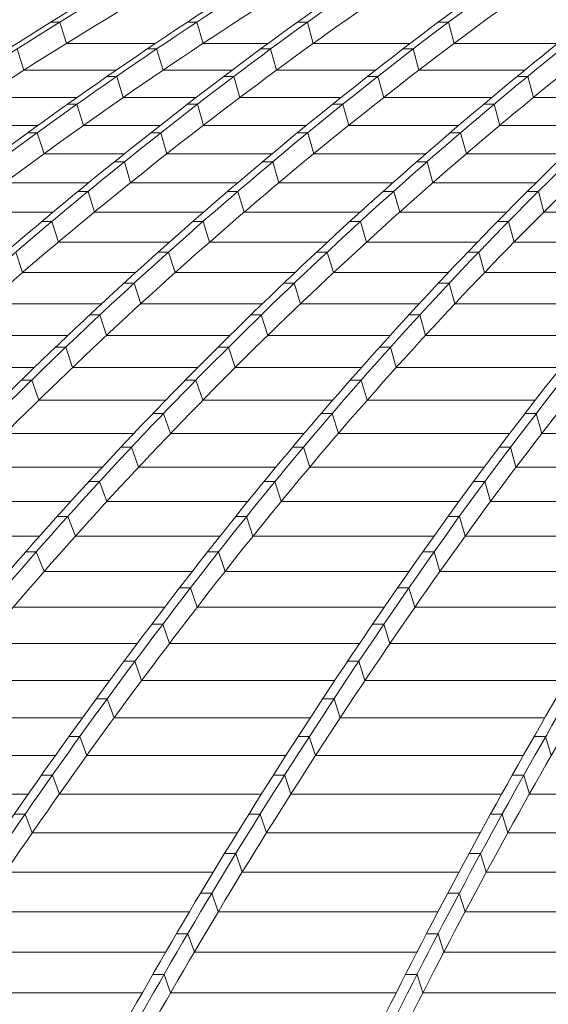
# Model space of a CAD drawing. Header units: millimetres. Extents: x 98865 to 469195, y -12752 to 43452.
# Tile 38 of 98: x 279148 to 280987, y 33197 to 36623. Entities that reach past the tile are written whole.
import ezdxf

# ---------------------------------------------------------------- set-up
doc = ezdxf.new("R2010")
doc.units = ezdxf.units.MM
doc.header["$LTSCALE"] = 0.05
doc.layers.get('0').update_dxf_attribs({"lineweight": 0})

# ---------------------------------------------------------------- blocks, each defined once
blk = doc.blocks.new('fjhhjhjj')
at = {"elevation": -8576.5}
for points in [[(46762.6, 15673.5, -0.18771), (62936.6, 24280.2)], [(62953.8, 24280.2, 0.039118), (59038.2, 23497.9, 0.036586), (55573.4, 22237.1, 0.039025), (52351.5, 20487.6, 0.039239), (49379.8, 18282.2, 0.036518), (46781.5, 15673.5)], [(62959.3, 24280.2, 0.039305), (59064, 23497.9, 0.0367), (55616.1, 22237.1, 0.036614), (52391.6, 20487.6, 0.036612), (49451.2, 18282.2, 0.036513), (46864.8, 15673.5)], [(62984.3, 24280.2, 0.039575), (59118, 23497.9, 0.036909), (55695.6, 22237.1, 0.036762), (52495.1, 20487.6, 0.036687), (49576.5, 18282.2, 0.01823), (48246.7, 17026.1, 0.018268), (47009.3, 15673.5)], [(62991.2, 24280.2, 0.039575), (59124.9, 23497.9, 0.036909), (55702.5, 22237.1, 0.036762), (52502, 20487.6, 0.036687), (49583.4, 18282.2, 0.03651), (47016.2, 15673.5)], [(63039.4, 24280.2, 0.040592), (59278.5, 23497.9, 0.037721), (55950.6, 22237.1, 0.038047), (52843.8, 20487.6, 0.037763), (50001.6, 18282.2, 0.036483), (47506, 15673.5)], [(63132.9, 24280.2, 0.040969), (59410, 23497.9, 0.037974), (56114.6, 22237.1, 0.037501), (53032.7, 20487.6, 0.037043), (50222.4, 18282.2, 0.036462), (47750.4, 15673.5)], [(63146.5, 24280.2, 0.040969), (59423.6, 23497.9, 0.037974), (56128.2, 22237.1, 0.037501), (53046.3, 20487.6, 0.037043), (50236, 18282.2, 0.036462), (47764, 15673.5)], [(63272.6, 24280.2, 0.041334), (59585.6, 23497.9, 0.038282), (56323.1, 22237.1, 0.037017), (53268, 20487.6, 0.036368), (50491, 18282.2, 0.036444), (48044.5, 15673.5)], [(63295, 24280.2, 0.042403), (59710.3, 23497.9, 0.039047), (56537.2, 22237.1, 0.038215), (53569.8, 20487.6, 0.037353), (50863.8, 18282.2, 0.036362), (48483.6, 15673.5)], [(63378.8, 24280.2, 0.043466), (59890.9, 23497.9, 0.039825), (56803.6, 22237.1, 0.038714), (53916.3, 20487.6, 0.037547), (51283.5, 18282.2, 0.036258), (48967.6, 15673.5)], [(63398.8, 24280.2, 0.043466), (59910.9, 23497.9, 0.039825), (56823.6, 22237.1, 0.038714), (53936.3, 20487.6, 0.037547), (51303.4, 18282.2, 0.036258), (48987.6, 15673.5)], [(63492.7, 24280.2, 0.044718), (60113.3, 23497.9, 0.040724), (57122, 22237.1, 0.039269), (54324.6, 20487.6, 0.037737), (51773.6, 18282.2, 0.036105), (49529.8, 15673.5)], [(63520.9, 24280.2, 0.046454), (60282.9, 23497.9, 0.041974), (57417.6, 22237.1, 0.039159), (54733.9, 20487.6, 0.037023), (52295.7, 18282.2, 0.035844), (50147.1, 15673.5)], [(63716, 24280.2, 0.047374), (60549.1, 23497.9, 0.042567), (57745.8, 22237.1, 0.040333), (55124.2, 20487.6, 0.038015), (52733.6, 18282.2, 0.035685), (50630.9, 15673.5)], [(63741.8, 24280.2, 0.047374), (60574.9, 23497.9, 0.042567), (57771.7, 22237.1, 0.040333), (55150.1, 20487.6, 0.038015), (52759.5, 18282.2, 0.035685), (50656.7, 15673.5)], [(63964.6, 24280.2, 0.048308), (60867.1, 23497.9, 0.043228), (58126.2, 22237.1, 0.039953), (55559.6, 20487.6, 0.037282), (53226.6, 18282.2, 0.035508), (51171.2, 15673.5)], [(64001.7, 24280.2, 0.050801), (61078.4, 23497.9, 0.044807), (58490.9, 22237.1, 0.041478), (56070.9, 20487.6, 0.038141), (53864.2, 18282.2, 0.034979), (51923.2, 15673.5)], [(64136.1, 24280.2, 0.05323), (61368.1, 23497.9, 0.046298), (58918, 22237.1, 0.042138), (56626.7, 20487.6, 0.038087), (54537.2, 18282.2, 0.03439), (52699.3, 15673.5)], [(64167.2, 24280.2, 0.053231), (61399.2, 23497.9, 0.046299), (58949.1, 22237.1, 0.042139), (56657.8, 20487.6, 0.038087), (54568.3, 18282.2, 0.03439), (52730.4, 15673.5)], [(64309.6, 24280.2, 0.056039), (61706.2, 23497.9, 0.047917), (59401.7, 22237.1, 0.042752), (57246.6, 20487.6, 0.037893), (55281.3, 18282.2, 0.033634), (53552.7, 15673.5)], [(64351.4, 24280.2, 0.059928), (61953.1, 23497.9, 0.050008), (59831, 22237.1, 0.042466), (57843.3, 20487.6, 0.036488), (56037.5, 18282.2, 0.03248), (54446.1, 15673.5)], [(64628.8, 24280.2, 0.061936), (62327.9, 23497.9, 0.050937), (60291.3, 22237.1, 0.043534), (58386.6, 20487.6, 0.037088), (56649.7, 18282.2, 0.031856), (55122, 15673.5)], [(64664.4, 24280.2, 0.061935), (62363.5, 23497.9, 0.050937), (60326.9, 22237.1, 0.043536), (58422.2, 20487.6, 0.037089), (56685.3, 18282.2, 0.031857), (55157.5, 15673.5)], [(64962.1, 24280.2, 0.064033), (62757.2, 23497.9, 0.051922), (60806.3, 22237.1, 0.042903), (58979.3, 20487.6, 0.0359), (57318.7, 18282.2, 0.031172), (55855.7, 15673.5)], [(65010.2, 24280.2, 0.069507), (63034.5, 23497.9, 0.05401), (61285.7, 22237.1, 0.043608), (59650.2, 20487.6, 0.035415), (58158.8, 18282.2, 0.029326), (56847, 15673.5)], [(65182, 24280.2, 0.074832), (63404.9, 23497.9, 0.055576), (61831.8, 22237.1, 0.043071), (60360.7, 20487.6, 0.033892), (59019.2, 18282.2, 0.027439), (57839.2, 15673.5)], [(65221.3, 24280.2, 0.074834), (63444.1, 23497.9, 0.055579), (61871, 22237.1, 0.04307), (60399.9, 20487.6, 0.033892), (59058.4, 18282.2, 0.027439), (57878.4, 15673.5)], [(65398.2, 24280.2, 0.080869), (63825.5, 23497.9, 0.056693), (62433.4, 22237.1, 0.041891), (61131.6, 20487.6, 0.031865), (59944.4, 18282.2, 0.025214), (58900.2, 15673.5)], [(62388.5, 24205.7, 0.033617), (59039.5, 23497.9, 0.036586), (55574.8, 22237.1, 0.039142), (52353.6, 20487.6, 0.039364), (49381.1, 18282.2, 0.036518), (46782.9, 15673.5)], [(62388.5, 24205.7, 0.033628), (59059.7, 23497.9, 0.0367), (55611.7, 22237.1, 0.036614), (52387.2, 20487.6, 0.036612), (49446.8, 18282.2, 0.036513), (46860.4, 15673.5)], [(62427.8, 24197.6, 0.033744), (59212.3, 23497.9, 0.037215), (55827, 22237.1, 0.036977), (52661, 20487.6, 0.018395), (51177.1, 19438.1, 0.036624), (48458.6, 17026.1, 0.018179), (47234.7, 15673.5)], [(62427.2, 24197.6, 0.034203), (59266.1, 23497.9, 0.037721), (55938.3, 22237.1, 0.038047), (52831.5, 20487.6, 0.037763), (49989.3, 18282.2, 0.036483), (47493.7, 15673.5)], [(62703.1, 24197.6, 0.035058), (59600.5, 23497.9, 0.038282), (56338, 22237.1, 0.037134), (53283.6, 20487.6, 0.036499), (50505.9, 18282.2, 0.036444), (48059.3, 15673.5)], [(62703.4, 24197.6, 0.035573), (59692.6, 23497.9, 0.039047), (56519.5, 22237.1, 0.038215), (53552.1, 20487.6, 0.037353), (50846.1, 18282.2, 0.036362), (48465.9, 15673.5)], [(62979.4, 24197.6, 0.037923), (60135.5, 23497.9, 0.040724), (57144.2, 22237.1, 0.039269), (54346.8, 20487.6, 0.037737), (51795.8, 18282.2, 0.036105), (49552, 15673.5)], [(62978.8, 24197.6, 0.039031), (60258.1, 23497.9, 0.041973), (57392.9, 22237.1, 0.039281), (54709.8, 20487.6, 0.037158), (52270.9, 18282.2, 0.035844), (50122.3, 15673.5)], [(63503.7, 24197.6, 0.0412), (60894, 23497.9, 0.043228), (58153.2, 22237.1, 0.040078), (55587.1, 20487.6, 0.037418), (53253.5, 18282.2, 0.035508), (51198.2, 15673.5)], [(63503.7, 24197.6, 0.042487), (61049.2, 23497.9, 0.044807), (58461.6, 22237.1, 0.041477), (56041.7, 20487.6, 0.038141), (53835, 18282.2, 0.034979), (51894, 15673.5)], [(63933.9, 24197.6, 0.047911), (61739, 23497.9, 0.047918), (59434.5, 22237.1, 0.042752), (57279.4, 20487.6, 0.037893), (55314.2, 18282.2, 0.033634), (53585.5, 15673.5)], [(63933.2, 24197.6, 0.050186), (61918.3, 23497.9, 0.050008), (59796.2, 22237.1, 0.042596), (57809, 20487.6, 0.036624), (56002.7, 18282.2, 0.03248), (54411.3, 15673.5)], [(64655.9, 24197.6, 0.055235), (62793.6, 23497.9, 0.051921), (60842.6, 22237.1, 0.043033), (59016.2, 20487.6, 0.036034), (57355.1, 18282.2, 0.031172), (55892.1, 15673.5)], [(64655.6, 24197.6, 0.057888), (62996.6, 23497.9, 0.05401), (61247.7, 22237.1, 0.043608), (59612.2, 20487.6, 0.035414), (58120.9, 18282.2, 0.029326), (56809, 15673.5)], [(65198.4, 24197.6, 0.070662), (63865.8, 23497.9, 0.056693), (62473.7, 22237.1, 0.041891), (61171.9, 20487.6, 0.031865), (59984.7, 18282.2, 0.025214), (58940.5, 15673.5)], [(64373.6, 24132.3, 0.054713), (62376.9, 23420, 0.05094), (60346.7, 22163.2, 0.043536), (58448.1, 20419.3, 0.037089), (56716.8, 18221, 0.031745), (55193.6, 15620.6)], [(63842.6, 24083.4, 0.0479), (61966.6, 23420, 0.050007), (59851.3, 22163.2, 0.043358), (57873.5, 20419.3, 0.037419), (56070, 18221, 0.032414), (54483.7, 15620.6)], [(64921.4, 24108, 0.063226), (63454.4, 23420, 0.055579), (61886.4, 22163.2, 0.04307), (60420, 20419.3, 0.033892), (59082.7, 18221, 0.0273), (57906.3, 15620.6)], [(64510.1, 24057.8, 0.052863), (63046, 23420, 0.05401), (61302.8, 22163.2, 0.043608), (59672.5, 20419.3, 0.035415), (58185.9, 18221, 0.029237), (56878, 15620.6)], [(62452, 23788, 0.020585), (61415.3, 23420, 0.046298), (58973, 22163.2, 0.042138), (56689, 20419.3, 0.038087), (54606.3, 18221, 0.034244), (52773.8, 15620.6)], [(64459.7, 23786.7, 0.032766), (63874.8, 23420, 0.05669), (62487.3, 22163.2, 0.04189), (61189.6, 20419.3, 0.031864), (60006.3, 18221, 0.025084), (58965.2, 15620.6)], [(61928.4, 23708.6, 0.014968), (61095.4, 23420, 0.044807), (58516.1, 22163.2, 0.041477), (56104, 20419.3, 0.038788), (53904.3, 18221, 0.034841), (51969.1, 15620.6)], [(61476, 23702.7, 0.013612), (60593.4, 23420, 0.042568), (57799, 22163.2, 0.040333), (55185.8, 20419.3, 0.038016), (52802.8, 18221, 0.035579), (50706.4, 15620.6)], [(60766.4, 23572.4, 0.006913), (60301.1, 23420, 0.041972), (57445.1, 22163.2, 0.040001), (54774.7, 20419.3, 0.037946), (52339.7, 18221, 0.035806), (50197.8, 15620.6)], [(63186.8, 23602.1, 0.011823), (62806.7, 23420, 0.051924), (60861.9, 22163.2, 0.043673), (59043.5, 20419.3, 0.036691), (57385.5, 18221, 0.014988), (56630, 16968.9, 0.013115), (55926.6, 15620.6)], [(61756.6, 23421.1, 0.000061), (61754, 23420, 0.047917), (59456.9, 22163.2, 0.042751), (57308.8, 20419.3, 0.037892), (55349.8, 18221, 0.033527), (53626.4, 15620.6)], [(59171.8, 23162.2, 0.030221), (56853.7, 22163.2, 0.038714), (53975.7, 20419.3, 0.037547), (51351.3, 18221, 0.036142), (49042.3, 15620.6)], [(60199.1, 23146.1, 0.03225), (58180.2, 22163.2, 0.04069), (55625.6, 20419.3, 0.038083), (53296.2, 18221, 0.035317), (51246.7, 15620.6)]]:
    blk.add_lwpolyline(points, format="xyb", dxfattribs=at)
for points, elevation in [([(59097.5, 22330.6), (59066.4, 22330.6)], -8576.5), ([(59121, 22256.4), (59097.5, 22330.6)], -8576.5), ([(59574, 22330.6), (59541.2, 22330.6)], -8576.5), ([(59596, 22256.4), (59574, 22330.6)], -8576.5), ([(59959.3, 22330.6), (59924.5, 22330.6)], -8576.5), ([(59959.3, 22330.6), (59979.2, 22256.4)], -8576.5), ([(60449.9, 22330.6), (60414.3, 22330.6)], -8576.5), ([(60449.9, 22330.6), (60469.4, 22256.4)], -8576.5), ([(58949.1, 22237.1), (58973, 22163.2)], -8576.5), ([(59430.1, 22256.4), (59121, 22256.4)], -8576.5), ([(59434.5, 22237.1), (59401.7, 22237.1)], -8576.5), ([(59434.5, 22237.1), (59456.9, 22163.2)], -8576.5), ([(59822.4, 22256.4), (59596, 22256.4)], -8576.5), ([(59831, 22237.1), (59796.2, 22237.1)], -8576.5), ([(59831, 22237.1), (59851.3, 22163.2)], -8576.5), ([(60316.4, 22256.4), (59979.2, 22256.4)], -8576.5), ([(60326.9, 22237.1), (60291.3, 22237.1)], -8576.5), ([(60326.9, 22237.1), (60346.7, 22163.2)], -8576.5), ([(60830.3, 22256.4), (60469.4, 22256.4)], -8576.5), ([(59293.8, 22163.2), (58973, 22163.2)], -8576.5), ([(59295.8, 22141.8), (59262.9, 22141.8)], -8576.5), ([(59318.6, 22068.3), (59295.8, 22141.8)], -8576.5), ([(59697.1, 22163.2), (59456.9, 22163.2)], -8576.5), ([(59703.6, 22141.8), (59668.7, 22141.8)], -8576.5), ([(59703.6, 22141.8), (59724.1, 22068.3)], -8576.5), ([(60196.1, 22163.2), (59851.3, 22163.2)], -8576.5), ([(60204.4, 22141.8), (60168.8, 22141.8)], -8576.5), ([(60204.4, 22141.8), (60224.7, 22068.3)], -8576.5), ([(60715.3, 22163.2), (60346.7, 22163.2)], -8576.5), ([(60725.6, 22141.8), (60689.2, 22141.8)], -8576.5), ([(60745.1, 22068.3), (60725.6, 22141.8)], -8576.5), ([(59157.8, 22068.3), (58825.9, 22068.3)], -8576.5), ([(59572.1, 22068.3), (59318.6, 22068.3)], -8576.5), ([(60076, 22068.3), (59724.1, 22068.3)], -8576.5), ([(60600.5, 22068.3), (60224.7, 22068.3)], -8576.5), ([(61063.2, 22068.3), (60745.1, 22068.3)], -8576.5), ([(59157.4, 22044.7), (59124.5, 22044.7)], -8576.5), ([(59180.7, 21971.4), (59157.4, 22044.7)], -8576.5), ([(59576.3, 22044.7), (59541.5, 22044.7)], -8576.5), ([(59576.3, 22044.7), (59597.2, 21971.4)], -8576.5), ([(60082.2, 22044.7), (60046.6, 22044.7)], -8576.5), ([(60082.2, 22044.7), (60102.8, 21971.4)], -8576.5), ([(60608.6, 22044.7), (60572.3, 22044.7)], -8576.5), ([(60628.4, 21971.4), (60608.6, 22044.7)], -8576.5), ([(59022.1, 21971.4), (58679.1, 21971.4)], -8576.5), ([(59447.3, 21971.4), (59180.7, 21971.4)], -8576.5), ([(59956.1, 21971.4), (59597.2, 21971.4)], -8576.5), ([(60485.7, 21971.4), (60102.8, 21971.4)], -8576.5), ([(60960.3, 21971.4), (60628.4, 21971.4)], -8576.5), ([(59019.3, 21945.6), (58986.5, 21945.6)], -8576.5), ([(59043.1, 21872.7), (59019.3, 21945.6)], -8576.5), ([(59449.3, 21945.6), (59414.5, 21945.6)], -8576.5), ([(59449.3, 21945.6), (59470.5, 21872.7)], -8576.5), ([(59960.2, 21945.6), (59924.6, 21945.6)], -8576.5), ([(59960.2, 21945.6), (59981.2, 21872.7)], -8576.5), ([(60491.9, 21945.6), (60455.6, 21945.6)], -8576.5), ([(60512, 21872.7), (60491.9, 21945.6)], -8576.5), ([(59322.7, 21872.7), (59043.1, 21872.7)], -8576.5), ([(59836.5, 21872.7), (59470.5, 21872.7)], -8576.5), ([(60371.2, 21872.7), (59981.2, 21872.7)], -8576.5), ([(60857.6, 21872.7), (60512, 21872.7)], -8576.5), ([(59322.6, 21844.7), (59287.8, 21844.7)], -8576.5), ([(59322.6, 21844.7), (59344.2, 21772)], -8576.5), ([(59838.6, 21844.7), (59803, 21844.7)], -8576.5), ([(59838.6, 21844.7), (59860, 21772)], -8576.5), ([(60375.4, 21844.7), (60339.1, 21844.7)], -8576.5), ([(60395.8, 21772), (60375.4, 21844.7)], -8576.5), ([(59198.3, 21772), (58905.9, 21772)], -8576.5), ([(59717.1, 21772), (59344.2, 21772)], -8576.5), ([(60256.8, 21772), (59860, 21772)], -8576.5), ([(60755, 21772), (60395.8, 21772)], -8576.5), ([(59196.3, 21741.8), (59161.5, 21741.8)], -8576.5), ([(59196.3, 21741.8), (59218.3, 21669.5)], -8576.5), ([(59717.3, 21741.8), (59681.7, 21741.8)], -8576.5), ([(59717.3, 21741.8), (59739.1, 21669.5)], -8576.5), ([(60259.2, 21741.8), (60222.9, 21741.8)], -8576.5), ([(60280.1, 21669.5), (60259.2, 21741.8)], -8576.5), ([(60762.6, 21741.8), (60724.7, 21741.8)], -8576.5), ([(60762.6, 21741.8), (60781.4, 21669.5)], -8576.5), ([(59074.2, 21669.5), (58769.2, 21669.5)], -8576.5), ([(59598, 21669.5), (59218.3, 21669.5)], -8576.5), ([(60142.7, 21669.5), (59739.1, 21669.5)], -8576.5), ([(60652.7, 21669.5), (60280.1, 21669.5)], -8576.5), ([(61296.8, 21669.5), (60781.4, 21669.5)], -8576.5), ([(59070.4, 21637.1), (59035.5, 21637.1)], -8576.5), ([(59070.4, 21637.1), (59092.9, 21565.2)], -8576.5), ([(59596.5, 21637.1), (59560.9, 21637.1)], -8576.5), ([(59596.5, 21637.1), (59618.7, 21565.2)], -8576.5), ([(60143.4, 21637.1), (60107.1, 21637.1)], -8576.5), ([(60164.7, 21565.2), (60143.4, 21637.1)], -8576.5), ([(60658.8, 21637.1), (60620.8, 21637.1)], -8576.5), ([(60658.8, 21637.1), (60677.9, 21565.2)], -8576.5), ([(59479.4, 21565.2), (59092.9, 21565.2)], -8576.5), ([(60028.9, 21565.2), (59618.7, 21565.2)], -8576.5), ([(60550.8, 21565.2), (60164.7, 21565.2)], -8576.5), ([(61205, 21565.2), (60677.9, 21565.2)], -8576.5), ([(58944.9, 21530.6), (58968, 21458.9)], -8576.5), ([(59476.2, 21530.6), (59440.6, 21530.6)], -8576.5), ([(59476.2, 21530.6), (59498.8, 21458.9)], -8576.5), ([(60028.1, 21530.6), (59991.7, 21530.6)], -8576.5), ([(60049.8, 21458.9), (60028.1, 21530.6)], -8576.5), ([(60555.4, 21530.6), (60517.4, 21530.6)], -8576.5), ([(60555.4, 21530.6), (60574.8, 21458.9)], -8576.5), ([(59361.2, 21458.9), (58968, 21458.9)], -8576.5), ([(59915.6, 21458.9), (59498.8, 21458.9)], -8576.5), ([(60449.2, 21458.9), (60049.8, 21458.9)], -8576.5), ([(61113.5, 21458.9), (60574.8, 21458.9)], -8576.5), ([(59356.4, 21422.1), (59320.8, 21422.1)], -8576.5), ([(59356.4, 21422.1), (59379.4, 21350.8)], -8576.5), ([(59913.2, 21422.1), (59876.8, 21422.1)], -8576.5), ([(59913.2, 21422.1), (59935.4, 21350.8)], -8576.5), ([(60452.4, 21422.1), (60414.5, 21422.1)], -8576.5), ([(60452.4, 21422.1), (60472.2, 21350.8)], -8576.5), ([(59243.5, 21350.8), (58843.6, 21350.8)], -8576.5), ([(59802.6, 21350.8), (59379.4, 21350.8)], -8576.5), ([(60348, 21350.8), (59935.4, 21350.8)], -8576.5), ([(61022.4, 21350.8), (60472.2, 21350.8)], -8576.5), ([(59237.1, 21311.7), (59201.5, 21311.7)], -8576.5), ([(59237.1, 21311.7), (59260.4, 21240.8)], -8576.5), ([(59798.7, 21311.7), (59762.3, 21311.7)], -8576.5), ([(59821.4, 21240.8), (59798.7, 21311.7)], -8576.5), ([(60349.8, 21311.7), (60311.9, 21311.7)], -8576.5), ([(60349.8, 21311.7), (60369.9, 21240.8)], -8576.5), ([(59126.2, 21240.8), (58719.7, 21240.8)], -8576.5), ([(59690, 21240.8), (59260.4, 21240.8)], -8576.5), ([(60247.1, 21240.8), (59821.4, 21240.8)], -8576.5), ([(60931.7, 21240.8), (60369.9, 21240.8)], -8576.5), ([(59118.4, 21199.4), (59082.8, 21199.4)], -8576.5), ([(59118.4, 21199.4), (59142.1, 21128.8)], -8576.5), ([(59684.7, 21199.4), (59648.3, 21199.4)], -8576.5), ([(59708.1, 21128.8), (59684.7, 21199.4)], -8576.5), ([(60247.8, 21199.4), (60209.8, 21199.4)], -8576.5), ([(60247.8, 21199.4), (60268.2, 21128.8)], -8576.5), ([(59009.5, 21128.8), (58596.5, 21128.8)], -8576.5), ([(59577.9, 21128.8), (59142.1, 21128.8)], -8576.5), ([(60146.8, 21128.8), (59708.1, 21128.8)], -8576.5), ([(60841.4, 21128.8), (60268.2, 21128.8)], -8576.5), ([(59000.3, 21085.3), (58964.7, 21085.3)], -8576.5), ([(59000.3, 21085.3), (59024.4, 21015.1)], -8576.5), ([(59571.5, 21085.3), (59535, 21085.3)], -8576.5), ([(59595.4, 21015.1), (59571.5, 21085.3)], -8576.5), ([(60146.4, 21085.3), (60108.4, 21085.3)], -8576.5), ([(60146.4, 21085.3), (60167.1, 21015.1)], -8576.5), ([(59466.5, 21015.1), (59024.4, 21015.1)], -8576.5), ([(60047.1, 21015.1), (59595.4, 21015.1)], -8576.5), ([(60751.6, 21015.1), (60167.1, 21015.1)], -8576.5), ([(59458.8, 20969.4), (59422.3, 20969.4)], -8576.5), ([(59483.4, 20899.5), (59458.8, 20969.4)], -8576.5), ([(60045.6, 20969.4), (60007.6, 20969.4)], -8576.5), ([(60045.6, 20969.4), (60066.7, 20899.5)], -8576.5), ([(60755.3, 20969.4), (60716.1, 20969.4)], -8576.5), ([(60755.3, 20969.4), (60774.3, 20899.5)], -8576.5), ([(59355.6, 20899.5), (58907.5, 20899.5)], -8576.5), ([(59948, 20899.5), (59483.4, 20899.5)], -8576.5), ([(60662.5, 20899.5), (60066.7, 20899.5)], -8576.5), ([(61398.5, 20899.5), (60774.3, 20899.5)], -8576.5), ([(59347, 20851.6), (59310.4, 20851.6)], -8576.5), ([(59372.2, 20782.2), (59347, 20851.6)], -8576.5), ([(59945.6, 20851.6), (59907.6, 20851.6)], -8576.5), ([(59945.6, 20851.6), (59967, 20782.2)], -8576.5), ([(60665.3, 20851.6), (60626.1, 20851.6)], -8576.5), ([(60665.3, 20851.6), (60684.6, 20782.2)], -8576.5), ([(59245.5, 20782.2), (58791.4, 20782.2)], -8576.5), ([(59849.7, 20782.2), (59372.2, 20782.2)], -8576.5), ([(60574, 20782.2), (59967, 20782.2)], -8576.5), ([(61320.2, 20782.2), (60684.6, 20782.2)], -8576.5), ([(59235.9, 20732.1), (59199.2, 20732.1)], -8576.5), ([(59261.8, 20663), (59235.9, 20732.1)], -8576.5), ([(59846.3, 20732.1), (59808.3, 20732.1)], -8576.5), ([(59846.3, 20732.1), (59868, 20663)], -8576.5), ([(60576.1, 20732.1), (60536.9, 20732.1)], -8576.5), ([(60576.1, 20732.1), (60595.6, 20663)], -8576.5), ([(59136.1, 20663), (58676.1, 20663)], -8576.5), ([(59752, 20663), (59261.8, 20663)], -8576.5), ([(60486.2, 20663), (59868, 20663)], -8576.5), ([(61242.5, 20663), (60595.6, 20663)], -8576.5), ([(59125.6, 20610.7), (59088.8, 20610.7)], -8576.5), ([(59152.2, 20542), (59125.6, 20610.7)], -8576.5), ([(59747.8, 20610.7), (59709.9, 20610.7)], -8576.5), ([(59747.8, 20610.7), (59769.8, 20542)], -8576.5), ([(60487.6, 20610.7), (60448.4, 20610.7)], -8576.5), ([(60487.6, 20610.7), (60507.4, 20542)], -8576.5), ([(59027.5, 20542), (58561.6, 20542)], -8576.5), ([(59655.1, 20542), (59152.2, 20542)], -8576.5), ([(60399.2, 20542), (59769.8, 20542)], -8576.5), ([(61165.6, 20542), (60507.4, 20542)], -8576.5), ([(59016.2, 20487.6), (58979.3, 20487.6)], -8576.5), ([(59016.2, 20487.6), (59043.5, 20419.3)], -8576.5), ([(59650.2, 20487.6), (59612.2, 20487.6)], -8576.5), ([(59650.2, 20487.6), (59672.5, 20419.3)], -8576.5), ([(60399.9, 20487.6), (60360.7, 20487.6)], -8576.5), ([(60399.9, 20487.6), (60420, 20419.3)], -8576.5), ([(59558.9, 20419.3), (59043.5, 20419.3)], -8576.5), ([(60312.8, 20419.3), (59672.5, 20419.3)], -8576.5), ([(61089.2, 20419.3), (60420, 20419.3)], -8576.5), ([(59552.9, 20362.5), (59514.9, 20362.5)], 5545.8), ([(59552.9, 20362.5), (59575.6, 20294.6)], 5545.8), ([(60312.4, 20362.5), (60273.2, 20362.5)], 5545.8), ([(60312.4, 20362.5), (60332.8, 20294.6)], 5545.8), ([(59462.8, 20294.6), (58935.2, 20294.6)], -8576.5), ([(60226.4, 20294.6), (59575.6, 20294.6)], -8576.5), ([(61012.8, 20294.6), (60332.8, 20294.6)], -8576.5), ([(59455.9, 20235.7), (59418, 20235.7)], -8576.5), ([(59455.9, 20235.7), (59478.9, 20168.2)], -8576.5), ([(60225.2, 20235.7), (60186, 20235.7)], -8576.5), ([(60225.2, 20235.7), (60245.9, 20168.2)], -8576.5), ([(59367.1, 20168.2), (58827.4, 20168.2)], -8576.5), ([(60140.3, 20168.2), (59478.9, 20168.2)], -8576.5), ([(60936.6, 20168.2), (60245.9, 20168.2)], -8576.5), ([(59359.4, 20107.1), (59321.4, 20107.1)], -8576.5), ([(59359.4, 20107.1), (59382.6, 20040)], -8576.5), ([(60138.4, 20107.1), (60099.2, 20107.1)], -8576.5), ([(60138.4, 20107.1), (60159.3, 20040)], -8576.5), ([(59271.7, 20040), (58720, 20040)], -8576.5), ([(60054.5, 20040), (59382.6, 20040)], -8576.5), ([(60860.7, 20040), (60159.3, 20040)], -8576.5), ([(59263.2, 19976.7), (59225.2, 19976.7)], -8576.5), ([(59263.2, 19976.7), (59286.7, 19910.1)], -8576.5), ([(60051.9, 19976.7), (60012.7, 19976.7)], -8576.5), ([(60051.9, 19976.7), (60073.1, 19910.1)], -8576.5), ([(59176.7, 19910.1), (58613, 19910.1)], -8576.5), ([(59969, 19910.1), (59286.7, 19910.1)], -8576.5), ([(60785.1, 19910.1), (60073.1, 19910.1)], -8576.5), ([(59167.5, 19844.6), (59129.5, 19844.6)], -8576.5), ([(59167.5, 19844.6), (59191.4, 19778.4)], -8576.5), ([(59965.8, 19844.6), (59926.6, 19844.6)], -8576.5), ([(59965.8, 19844.6), (59987.2, 19778.4)], -8576.5), ([(60787.8, 19844.6), (60747.5, 19844.6)], -8576.5), ([(60787.8, 19844.6), (60806.8, 19778.4)], -8576.5), ([(59082.2, 19778.4), (58506.7, 19778.4)], -8576.5), ([(59884, 19778.4), (59191.4, 19778.4)], -8576.5), ([(60709.8, 19778.4), (59987.2, 19778.4)], -8576.5), ([(59072.3, 19710.8), (59034.3, 19710.8)], -8576.5), ([(59072.3, 19710.8), (59096.5, 19645)], -8576.5), ([(59880.1, 19710.8), (59840.9, 19710.8)], -8576.5), ([(59880.1, 19710.8), (59901.9, 19645)], -8576.5), ([(60712, 19710.8), (60671.7, 19710.8)], -8576.5), ([(60712, 19710.8), (60731.2, 19645)], -8576.5), ([(58988.2, 19645), (58400.9, 19645)], -8576.5), ([(59799.4, 19645), (59096.5, 19645)], -8576.5), ([(60634.9, 19645), (59901.9, 19645)], -8576.5), ([(61399.9, 19645), (60731.2, 19645)], -8576.5), ([(58977.7, 19575.3), (58939.7, 19575.3)], -8576.5), ([(58977.7, 19575.3), (59002.1, 19510)], -8576.5), ([(59795, 19575.3), (59755.8, 19575.3)], -8576.5), ([(59795, 19575.3), (59817, 19510)], -8576.5), ([(60636.6, 19575.3), (60596.3, 19575.3)], -8576.5), ([(60636.6, 19575.3), (60656, 19510)], -8576.5), ([(59715.3, 19510), (59002.1, 19510)], -8576.5), ([(60560.4, 19510), (59817, 19510)], -8576.5), ([(61337.3, 19510), (60656, 19510)], -8576.5), ([(59710.3, 19438.1), (59671.1, 19438.1)], -8576.5), ([(59710.3, 19438.1), (59732.6, 19373.2)], -8576.5), ([(60561.7, 19438.1), (60521.4, 19438.1)], -8576.5), ([(60561.7, 19438.1), (60581.4, 19373.2)], -8576.5), ([(59631.7, 19373.2), (58908.4, 19373.2)], -8576.5), ([(60486.4, 19373.2), (59732.6, 19373.2)], -8576.5), ([(61275.1, 19373.2), (60581.4, 19373.2)], -8576.5), ([(59626.4, 19299.4), (59587.2, 19299.4)], -8576.5), ([(59626.4, 19299.4), (59649, 19234.9)], -8576.5), ([(60487.4, 19299.4), (60447.1, 19299.4)], -8576.5), ([(60487.4, 19299.4), (60507.3, 19234.9)], -8576.5), ([(59548.8, 19234.9), (58815.5, 19234.9)], -8576.5), ([(60413, 19234.9), (59649, 19234.9)], -8576.5), ([(61213.4, 19234.9), (60507.3, 19234.9)], -8576.5), ([(59543.1, 19159), (59503.9, 19159)], -8576.5), ([(59543.1, 19159), (59565.9, 19095)], -8576.5), ([(60413.6, 19159), (60373.3, 19159)], -8576.5), ([(60413.6, 19159), (60433.8, 19095)], -8576.5), ([(59466.4, 19095), (58723.2, 19095)], -8576.5), ([(60340.2, 19095), (59565.9, 19095)], -8576.5), ([(61152.2, 19095), (60433.8, 19095)], -8576.5), ([(59460.4, 19017), (59421.2, 19017)], -8576.5), ([(59460.4, 19017), (59483.5, 18953.4)], -8576.5), ([(60340.4, 19017), (60300.1, 19017)], -8576.5), ([(60340.4, 19017), (60360.8, 18953.4)], -8576.5), ([(59384.8, 18953.4), (58631.6, 18953.4)], -8576.5), ([(60267.9, 18953.4), (59483.5, 18953.4)], -8576.5), ([(61091.4, 18953.4), (60360.8, 18953.4)], -8576.5)]:
    blk.add_lwpolyline(points, dxfattribs=dict(elevation=elevation))

msp = doc.modelspace()

# ---------------------------------------------------------------- block references
msp.add_blockref('fjhhjhjj', (220189.5, 14284, -85924.7))

doc.saveas('drawing.dxf')
